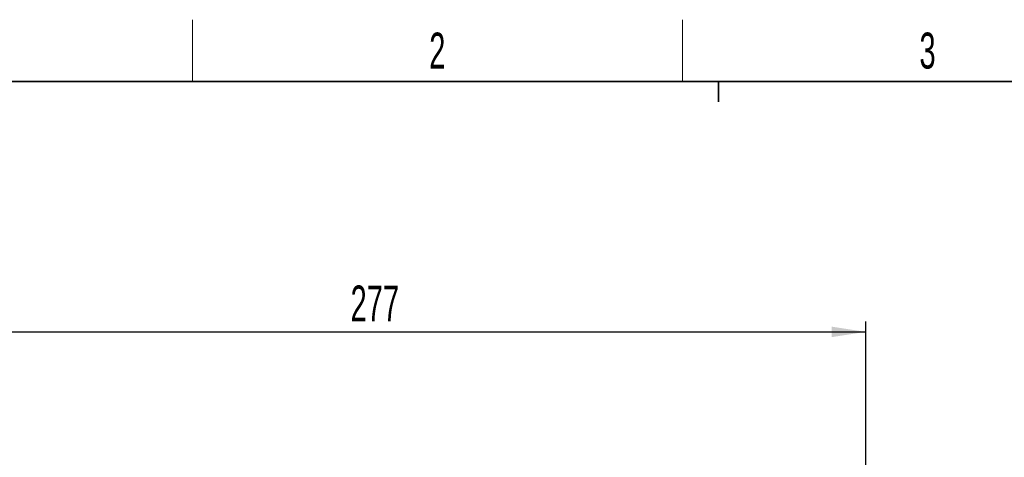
# Paper-space layout 'Blatt3' of a CAD drawing. Header units: millimetres. Extents: x 5 to 418, y 2 to 292.
# Tile 39 of 54: x 57 to 153, y 246 to 288. Entities that reach past the tile are written whole.
import ezdxf

# ---------------------------------------------------------------- set-up
doc = ezdxf.new("R2010")
doc.units = ezdxf.units.MM
doc.layers.add('SLD-0', color=7, linetype='Continuous')
doc.styles.add('SLDTEXTSTYLE0', font='TXT', dxfattribs={"width": 0.605})
doc.dimstyles.new('SLDDIMSTYLE0', dxfattribs={"dimtxt": 3.5, "dimasz": 3.302, "dimexe": 0, "dimexo": 0.0625, "dimgap": 0.875, "dimtad": 1, "dimlfac": 3, "dimrnd": 1e-09, "dimzin": 12, "dimdsep": 46, "dimtxsty": 'SLDTEXTSTYLE0', "dimsah": 1, "dimcen": 0.09, "dimadec": 0, "dimazin": 3, "dimtfac": 1, "dimtofl": 0, "dimtmove": 0, "dimatfit": 3, "dimfxl": 1, "dimfrac": 2, "dimtolj": 1, "dimtzin": 12, "dimarcsym": 0})

# ---------------------------------------------------------------- blocks, each defined once
blk = doc.blocks.new('_D_11')
at = {"layer": 'SLD-0', "color": 7}
for p, q in [((47, 229.716), (47, 259.108)), ((139.333, 229.716), (139.333, 259.108)), ((47, 258.108), (139.333, 258.108))]:
    blk.add_line(p, q, dxfattribs=at)
for points in [[(47, 258.108), (50.302, 257.6), (50.302, 258.616)], [(139.333, 258.108), (136.031, 258.616), (136.031, 257.6)]]:
    blk.add_solid(points, dxfattribs=at)
at = {"layer": 'SLD-0', "color": 7, "insert": (89.156, 262.62), "char_height": 3.5, "attachment_point": 1, "style": 'SLDTEXTSTYLE0'}
blk.add_mtext('277', dxfattribs=at)

psp = doc.layouts.new('Blatt3')

# ---------------------------------------------------------------- linework, layer by layer
at = {"layer": 'SLD-0', "lineweight": 18}
for p, q in [((73.75, 282.5), (73.75, 288.5)), ((121.5, 282.5), (121.5, 288.5))]:
    psp.add_line(p, q, dxfattribs=at)
at = {"layer": 'SLD-0', "lineweight": 35}
psp.add_line((408, 282.5), (26, 282.5), dxfattribs=at)
at = {"layer": 'SLD-0'}
for p, q in [((125, 280.5), (125, 282.5)), ((125, 282.5), (125, 280.5))]:
    psp.add_line(p, q, dxfattribs=at)

# ---------------------------------------------------------------- texts
at = {"layer": 'SLD-0', "char_height": 3.5, "attachment_point": 2, "style": 'SLDTEXTSTYLE0'}
for s, insert in [('2', (97.6027, 287.243)), ('3', (145.3527, 287.243))]:
    psp.add_mtext(s, dxfattribs=dict(at, insert=insert))

# ---------------------------------------------------------------- dimensions: what is measured, and where the dimension line sits
at = {"layer": 'SLD-0', "color": 7}
dim = psp.add_linear_dim(base=(139.3328, 258.1085), p1=(46.9996, 229.7158), p2=(139.3328, 229.7158), dimstyle='SLDDIMSTYLE0', dxfattribs=at)
dim.commit()
dim.dimension.update_dxf_attribs({"geometry": '_D_11', "text_midpoint": (93.1662, 258.1085), "dimtype": 160})

doc.saveas('drawing.dxf')
